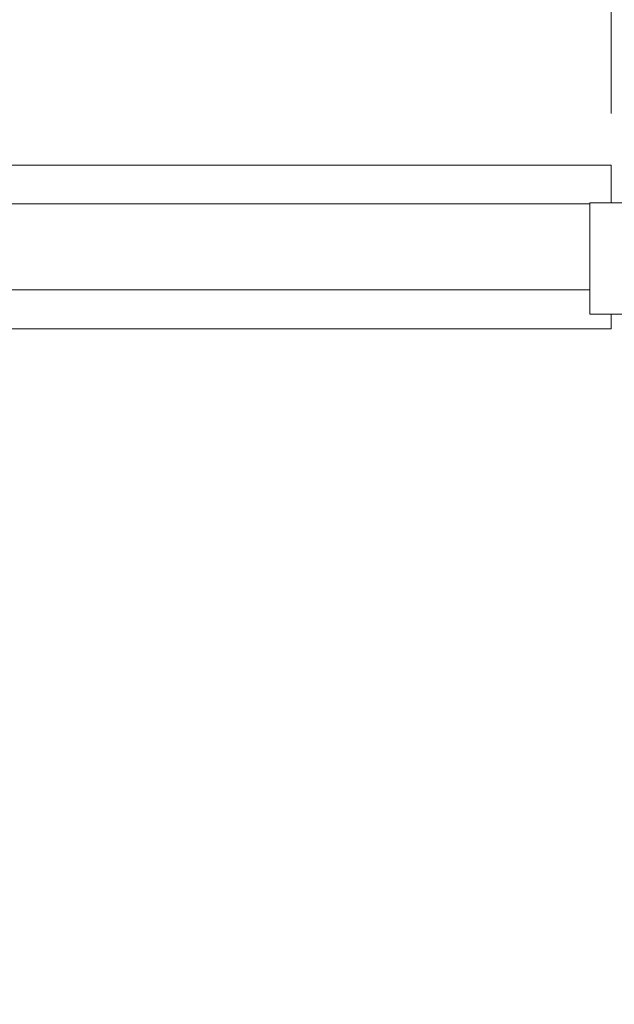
# Model space of a CAD drawing. Header units: inches. Extents: x 4 to 472, y 10 to 298.
# Tile 8 of 50: x 124.79 to 130.69, y 170.99 to 180.76. Entities that reach past the tile are written whole.
import ezdxf

# ---------------------------------------------------------------- set-up
doc = ezdxf.new("R2010")
doc.units = ezdxf.units.IN
doc.header["$LTSCALE"] = 28
doc.header["$MEASUREMENT"] = 0
for name, color, linetype, lineweight in [('Dimension (ANSI)', 7, 'Continuous', 5), ('Symbol (ANSI)', 7, 'Continuous', 5), ('Visible (ANSI)', 7, 'Continuous', 5)]:
    doc.layers.add(name, color=color, linetype=linetype, lineweight=lineweight)
doc.styles.add('ROMANS', font='romans.shx')
doc.dimstyles.new('Default (ANSI)', dxfattribs={"dimscale": 28, "dimtxt": 0.08, "dimasz": 0.098425, "dimexe": 0.125, "dimexo": 0.0625, "dimgap": 0.031496, "dimtad": 0, "dimtih": 1, "dimtoh": 1, "dimrnd": 1e-08, "dimzin": 0, "dimdsep": 46, "dimtxsty": 'ROMANS', "dimcen": 0.09, "dimdle": 0.393701, "dimclrd": 256, "dimclre": 256, "dimclrt": 256, "dimadec": 0, "dimazin": 0, "dimtfac": 1.25, "dimtofl": 0, "dimtmove": 0, "dimatfit": 3, "dimfxl": 0, "dimtolj": 1, "dimtzin": 0, "dimlwd": -1, "dimlwe": -1, "dimarcsym": 0})
doc.dimstyles.new('Default (ANSI)$7', dxfattribs={"dimscale": 28, "dimtxt": 0.08, "dimasz": 0.098425, "dimexe": 0.125, "dimexo": 0.0625, "dimgap": 0.031496, "dimtad": 0, "dimtih": 1, "dimtoh": 1, "dimrnd": 1e-08, "dimzin": 0, "dimdsep": 46, "dimtxsty": 'ROMANS', "dimcen": 0.09, "dimdle": 0.393701, "dimclrd": 256, "dimclre": 256, "dimclrt": 256, "dimadec": 0, "dimazin": 0, "dimtfac": 1.25, "dimtofl": 0, "dimtmove": 0, "dimatfit": 3, "dimfxl": 0, "dimtolj": 1, "dimtzin": 0, "dimlwd": -1, "dimlwe": -1, "dimarcsym": 0})

# ---------------------------------------------------------------- blocks, each defined once
blk = doc.blocks.new('*D24')
at = {"layer": 'Defpoints', "color": 0}
for p in [(131.6554, 185.4931), (130.6554, 178.0745), (131.6554, 147.7245)]:
    blk.add_point(p, dxfattribs=at)
at = {"layer": 'Dimension (ANSI)'}
for p, q in [((130.6554, 179.8245), (130.6554, 188.9931)), ((131.6554, 149.4745), (131.6554, 188.9931)), ((127.8995, 185.4931), (125.1436, 185.4931)), ((134.4113, 185.4931), (137.1672, 185.4931))]:
    blk.add_line(p, q, dxfattribs=at)
for points in [[(127.8995, 185.9524), (127.8995, 185.0337), (130.6554, 185.4931)], [(134.4113, 185.9524), (134.4113, 185.0337), (131.6554, 185.4931)]]:
    blk.add_solid(points, dxfattribs=at)
at = {"layer": 'Dimension (ANSI)', "insert": (138.0491, 186.6131), "char_height": 2.24, "attachment_point": 1, "style": 'ROMANS'}
blk.add_mtext('\\A1;1.00', dxfattribs=at)

msp = doc.modelspace()

# ---------------------------------------------------------------- linework, layer by layer
at = {"layer": 'Visible (ANSI)'}
for p, q in [((130.6554, 179.3145), (95.9054, 179.3145)), ((130.6554, 179.3145), (130.6554, 178.9382)), ((130.4438, 178.9295), (95.9054, 178.9295)), ((130.4438, 178.9382), (131.7781, 178.9382)), ((130.4438, 178.938), (130.4438, 178.9382)), ((130.4438, 178.938), (131.7781, 178.938)), ((130.4438, 177.8356), (130.4438, 178.938)), ((130.4438, 178.0745), (95.9054, 178.0745)), ((130.4438, 177.8356), (131.7781, 177.8356)), ((130.6554, 177.8356), (130.6554, 177.6895)), ((130.6554, 177.6895), (95.9054, 177.6895))]:
    msp.add_line(p, q, dxfattribs=at)

# ---------------------------------------------------------------- dimensions: what is measured, and where the dimension line sits
at = {"layer": 'Dimension (ANSI)'}
dim = msp.add_linear_dim(base=(131.6554, 185.4931), p1=(130.6554, 178.0745), p2=(131.6554, 147.7245), angle=180, dimstyle='Default (ANSI)', override={"dimtih": 0, "dimtoh": 0, "dimdec": 2, "dimtp": 0, "dimtm": 0, "dimtdec": 2, "dimatfit": 1}, dxfattribs=at)
dim.commit()
dim.dimension.update_dxf_attribs({"geometry": '*D24', "text_midpoint": (141.3024, 185.4931), "dimtype": 160})

# ---------------------------------------------------------------- leaders
at = {"layer": 'Symbol (ANSI)', "annotation_type": 0, "has_hookline": 1, "hookline_direction": 0, "text_width": 31.5587}
msp.add_leader([(108.9693, 178.0745), (120.8341, 225.6416), (123.59, 225.6416)], dimstyle='Default (ANSI)$7', override={"dimtad": 0}, dxfattribs=at)

doc.saveas('drawing.dxf')
